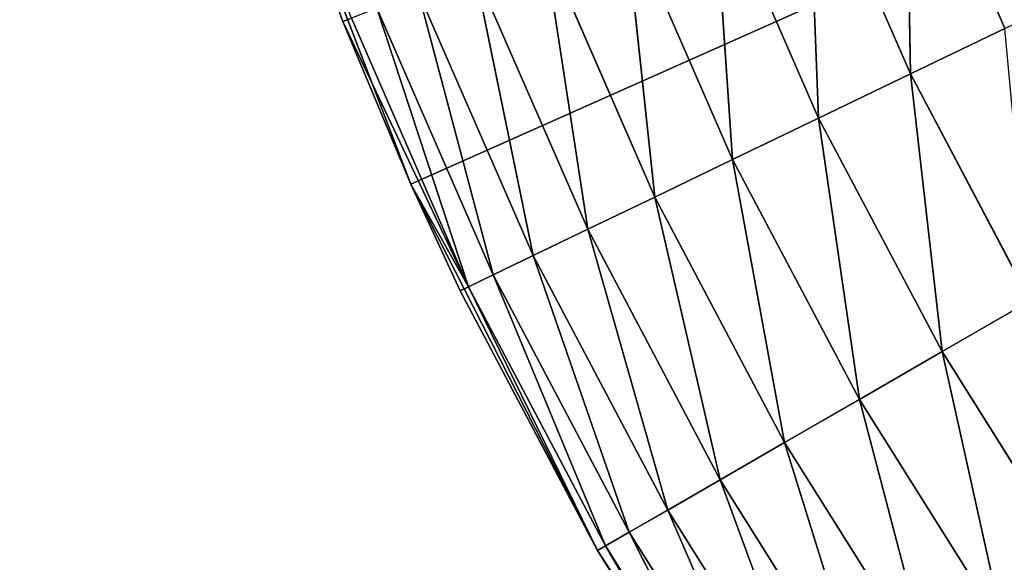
# Model space of a CAD drawing. Header units: centimetres. Extents: x 0.01 to 2.21, y 0.02 to 5.03.
# Tile 20 of 129: x 0.45 to 0.62, y 3.7 to 3.79. Entities that reach past the tile are written whole.
import ezdxf

# ---------------------------------------------------------------- set-up
doc = ezdxf.new("R2010")
doc.units = ezdxf.units.CM
doc.header["$LTSCALE"] = 2.54
doc.layers.get('0').update_dxf_attribs({"true_color": 0xff5454})

# ---------------------------------------------------------------- blocks, each defined once
blk = doc.blocks.new('Haczyk na r_czniki NUV przykr_cany.STL')
at = {"color": 0}
for p, q in [((0.5172, 3.76062, 0.1515), (1.111, 4.025, 0.1515)), ((0.5172, 3.76062, 0.1515), (1.111, 4.025, 0.1515)), ((1.111, 4.025, 0.1515), (0.54808, 3.7, 0.1515)), ((1.111, 4.025, 0.1515), (0.54808, 3.7, 0.1515)), ((0.49281, 3.82414, 0.1515), (0.50593, 3.78753, 0.5515)), ((0.50593, 3.78753, 0.5515), (0.49281, 3.82414, 0.5515)), ((0.49281, 3.82414, 0.1515), (0.50593, 3.78753, 0.5515)), ((0.49281, 3.82414, 0.1515), (0.5172, 3.76062, 0.1515)), ((0.49281, 3.82414, 0.1515), (0.5172, 3.76062, 0.1515)), ((0.50593, 3.78753, 0.5515), (0.49281, 3.82414, 0.5515)), ((0.59902, 3.82406, 0.6515), (0.61547, 3.78636, 0.6515)), ((0.59902, 3.82406, 0.6515), (0.61547, 3.78636, 0.6515)), ((0.59902, 3.82406, 0.6515), (0.59982, 3.77883, 0.64998)), ((0.59902, 3.82406, 0.6515), (0.59982, 3.77883, 0.64998)), ((0.58285, 3.81772, 0.64998), (0.59982, 3.77883, 0.64998)), ((0.58285, 3.81772, 0.64998), (0.59982, 3.77883, 0.64998)), ((0.58285, 3.81772, 0.64998), (0.58465, 3.77152, 0.64547)), ((0.58285, 3.81772, 0.64998), (0.58465, 3.77152, 0.64547)), ((0.56718, 3.81157, 0.64547), (0.58465, 3.77152, 0.64547)), ((0.56718, 3.81157, 0.64547), (0.58465, 3.77152, 0.64547)), ((0.56718, 3.81157, 0.64547), (0.57042, 3.76467, 0.6381)), ((0.56718, 3.81157, 0.64547), (0.57042, 3.76467, 0.6381)), ((0.55248, 3.8058, 0.6381), (0.57042, 3.76467, 0.6381)), ((0.55248, 3.8058, 0.6381), (0.57042, 3.76467, 0.6381)), ((0.55248, 3.8058, 0.6381), (0.55755, 3.75847, 0.6281)), ((0.55248, 3.8058, 0.6381), (0.55755, 3.75847, 0.6281)), ((0.53918, 3.80058, 0.6281), (0.55755, 3.75847, 0.6281)), ((0.53918, 3.80058, 0.6281), (0.55755, 3.75847, 0.6281)), ((0.53918, 3.80058, 0.6281), (0.54645, 3.75313, 0.61578)), ((0.53918, 3.80058, 0.6281), (0.54645, 3.75313, 0.61578)), ((0.52771, 3.79608, 0.61578), (0.54645, 3.75313, 0.61578)), ((0.52771, 3.79608, 0.61578), (0.54645, 3.75313, 0.61578)), ((0.52771, 3.79608, 0.61578), (0.53744, 3.74879, 0.6015)), ((0.52771, 3.79608, 0.61578), (0.53744, 3.74879, 0.6015)), ((0.5184, 3.79242, 0.6015), (0.53744, 3.74879, 0.6015)), ((0.5184, 3.79242, 0.6015), (0.53744, 3.74879, 0.6015)), ((0.5184, 3.79242, 0.6015), (0.5308, 3.74559, 0.5857)), ((0.5184, 3.79242, 0.6015), (0.5308, 3.74559, 0.5857)), ((0.51155, 3.78973, 0.5857), (0.5308, 3.74559, 0.5857)), ((0.51155, 3.78973, 0.5857), (0.5308, 3.74559, 0.5857)), ((0.51155, 3.78973, 0.5857), (0.52674, 3.74363, 0.56886)), ((0.51155, 3.78973, 0.5857), (0.52674, 3.74363, 0.56886)), ((0.50593, 3.78753, 0.5515), (0.50735, 3.78808, 0.56886)), ((0.50593, 3.78753, 0.5515), (0.50735, 3.78808, 0.56886)), ((0.5172, 3.76062, 0.1515), (0.50593, 3.78753, 0.5515)), ((0.5172, 3.76062, 0.1515), (0.50593, 3.78753, 0.5515)), ((0.5172, 3.76062, 0.5515), (0.50593, 3.78753, 0.5515)), ((0.50593, 3.78753, 0.5515), (0.52674, 3.74363, 0.56886)), ((0.50593, 3.78753, 0.5515), (0.52674, 3.74363, 0.56886)), ((0.5172, 3.76062, 0.5515), (0.50593, 3.78753, 0.5515)), ((0.50735, 3.78808, 0.56886), (0.52674, 3.74363, 0.56886)), ((0.50735, 3.78808, 0.56886), (0.52674, 3.74363, 0.56886)), ((0.59982, 3.77883, 0.64998), (0.61547, 3.78636, 0.6515)), ((0.59982, 3.77883, 0.64998), (0.61547, 3.78636, 0.6515)), ((0.58465, 3.77152, 0.64547), (0.59982, 3.77883, 0.64998)), ((0.58465, 3.77152, 0.64547), (0.59982, 3.77883, 0.64998)), ((0.59982, 3.77883, 0.64998), (0.61965, 3.74132, 0.64998)), ((0.59982, 3.77883, 0.64998), (0.61965, 3.74132, 0.64998)), ((0.59982, 3.77883, 0.64998), (0.60507, 3.7329, 0.64547)), ((0.59982, 3.77883, 0.64998), (0.60507, 3.7329, 0.64547)), ((0.57042, 3.76467, 0.6381), (0.58465, 3.77152, 0.64547)), ((0.57042, 3.76467, 0.6381), (0.58465, 3.77152, 0.64547)), ((0.58465, 3.77152, 0.64547), (0.60507, 3.7329, 0.64547)), ((0.58465, 3.77152, 0.64547), (0.60507, 3.7329, 0.64547)), ((0.58465, 3.77152, 0.64547), (0.59138, 3.725, 0.6381)), ((0.58465, 3.77152, 0.64547), (0.59138, 3.725, 0.6381)), ((0.55755, 3.75847, 0.6281), (0.57042, 3.76467, 0.6381)), ((0.55755, 3.75847, 0.6281), (0.57042, 3.76467, 0.6381)), ((0.57042, 3.76467, 0.6381), (0.59138, 3.725, 0.6381)), ((0.57042, 3.76467, 0.6381), (0.59138, 3.725, 0.6381)), ((0.57042, 3.76467, 0.6381), (0.57902, 3.71786, 0.6281)), ((0.57042, 3.76467, 0.6381), (0.57902, 3.71786, 0.6281)), ((0.5172, 3.76062, 0.1515), (0.5172, 3.76062, 0.5515)), ((0.5172, 3.76062, 0.1515), (0.5172, 3.76062, 0.5515)), ((0.5172, 3.76062, 0.1515), (0.52537, 3.74298, 0.5515)), ((0.52537, 3.74298, 0.5515), (0.5172, 3.76062, 0.5515)), ((0.5172, 3.76062, 0.1515), (0.52537, 3.74298, 0.5515)), ((0.5172, 3.76062, 0.1515), (0.54808, 3.7, 0.1515)), ((0.5172, 3.76062, 0.1515), (0.54808, 3.7, 0.1515)), ((0.5172, 3.76062, 0.5515), (0.52674, 3.74363, 0.56886)), ((0.5172, 3.76062, 0.5515), (0.52674, 3.74363, 0.56886)), ((0.52537, 3.74298, 0.5515), (0.5172, 3.76062, 0.5515)), ((0.54645, 3.75313, 0.61578), (0.55755, 3.75847, 0.6281)), ((0.54645, 3.75313, 0.61578), (0.55755, 3.75847, 0.6281)), ((0.55755, 3.75847, 0.6281), (0.57902, 3.71786, 0.6281)), ((0.55755, 3.75847, 0.6281), (0.57902, 3.71786, 0.6281)), ((0.55755, 3.75847, 0.6281), (0.56834, 3.7117, 0.61578)), ((0.55755, 3.75847, 0.6281), (0.56834, 3.7117, 0.61578)), ((0.53744, 3.74879, 0.6015), (0.54645, 3.75313, 0.61578)), ((0.53744, 3.74879, 0.6015), (0.54645, 3.75313, 0.61578)), ((0.54645, 3.75313, 0.61578), (0.56834, 3.7117, 0.61578)), ((0.54645, 3.75313, 0.61578), (0.56834, 3.7117, 0.61578)), ((0.54645, 3.75313, 0.61578), (0.55969, 3.7067, 0.6015)), ((0.54645, 3.75313, 0.61578), (0.55969, 3.7067, 0.6015)), ((0.5308, 3.74559, 0.5857), (0.53744, 3.74879, 0.6015)), ((0.5308, 3.74559, 0.5857), (0.53744, 3.74879, 0.6015)), ((0.53744, 3.74879, 0.6015), (0.55969, 3.7067, 0.6015)), ((0.53744, 3.74879, 0.6015), (0.55969, 3.7067, 0.6015)), ((0.53744, 3.74879, 0.6015), (0.55331, 3.70302, 0.5857)), ((0.53744, 3.74879, 0.6015), (0.55331, 3.70302, 0.5857)), ((0.52674, 3.74363, 0.56886), (0.5308, 3.74559, 0.5857)), ((0.52674, 3.74363, 0.56886), (0.5308, 3.74559, 0.5857)), ((0.5308, 3.74559, 0.5857), (0.55331, 3.70302, 0.5857)), ((0.5308, 3.74559, 0.5857), (0.55331, 3.70302, 0.5857)), ((0.5308, 3.74559, 0.5857), (0.5494, 3.70076, 0.56886)), ((0.5308, 3.74559, 0.5857), (0.5494, 3.70076, 0.56886)), ((0.52674, 3.74363, 0.56886), (0.52537, 3.74298, 0.5515)), ((0.52674, 3.74363, 0.56886), (0.52537, 3.74298, 0.5515)), ((0.52674, 3.74363, 0.56886), (0.5494, 3.70076, 0.56886)), ((0.52674, 3.74363, 0.56886), (0.5494, 3.70076, 0.56886)), ((0.52674, 3.74363, 0.56886), (0.54808, 3.7, 0.5515)), ((0.52674, 3.74363, 0.56886), (0.54808, 3.7, 0.5515)), ((0.54808, 3.7, 0.1515), (0.52537, 3.74298, 0.5515)), ((0.54808, 3.7, 0.1515), (0.52537, 3.74298, 0.5515)), ((0.54808, 3.7, 0.5515), (0.52537, 3.74298, 0.5515)), ((0.54808, 3.7, 0.5515), (0.52537, 3.74298, 0.5515)), ((0.61965, 3.74132, 0.64998), (0.60507, 3.7329, 0.64547)), ((0.61965, 3.74132, 0.64998), (0.60507, 3.7329, 0.64547)), ((0.60507, 3.7329, 0.64547), (0.59138, 3.725, 0.6381)), ((0.60507, 3.7329, 0.64547), (0.59138, 3.725, 0.6381)), ((0.60507, 3.7329, 0.64547), (0.62831, 3.69591, 0.64547)), ((0.60507, 3.7329, 0.64547), (0.62831, 3.69591, 0.64547)), ((0.60507, 3.7329, 0.64547), (0.61526, 3.68701, 0.6381)), ((0.60507, 3.7329, 0.64547), (0.61526, 3.68701, 0.6381)), ((0.59138, 3.725, 0.6381), (0.57902, 3.71786, 0.6281)), ((0.59138, 3.725, 0.6381), (0.57902, 3.71786, 0.6281)), ((0.59138, 3.725, 0.6381), (0.61526, 3.68701, 0.6381)), ((0.59138, 3.725, 0.6381), (0.61526, 3.68701, 0.6381)), ((0.59138, 3.725, 0.6381), (0.60346, 3.67896, 0.6281)), ((0.59138, 3.725, 0.6381), (0.60346, 3.67896, 0.6281)), ((0.57902, 3.71786, 0.6281), (0.56834, 3.7117, 0.61578)), ((0.57902, 3.71786, 0.6281), (0.56834, 3.7117, 0.61578)), ((0.57902, 3.71786, 0.6281), (0.60346, 3.67896, 0.6281)), ((0.57902, 3.71786, 0.6281), (0.60346, 3.67896, 0.6281)), ((0.57902, 3.71786, 0.6281), (0.59328, 3.67202, 0.61578)), ((0.57902, 3.71786, 0.6281), (0.59328, 3.67202, 0.61578)), ((0.56834, 3.7117, 0.61578), (0.55969, 3.7067, 0.6015)), ((0.56834, 3.7117, 0.61578), (0.55969, 3.7067, 0.6015)), ((0.56834, 3.7117, 0.61578), (0.59328, 3.67202, 0.61578)), ((0.56834, 3.7117, 0.61578), (0.59328, 3.67202, 0.61578)), ((0.56834, 3.7117, 0.61578), (0.58501, 3.66639, 0.6015)), ((0.56834, 3.7117, 0.61578), (0.58501, 3.66639, 0.6015)), ((0.55969, 3.7067, 0.6015), (0.55331, 3.70302, 0.5857)), ((0.55969, 3.7067, 0.6015), (0.55331, 3.70302, 0.5857)), ((0.55969, 3.7067, 0.6015), (0.58501, 3.66639, 0.6015)), ((0.55969, 3.7067, 0.6015), (0.58501, 3.66639, 0.6015)), ((0.55969, 3.7067, 0.6015), (0.57893, 3.66224, 0.5857)), ((0.55969, 3.7067, 0.6015), (0.57893, 3.66224, 0.5857)), ((0.55331, 3.70302, 0.5857), (0.5494, 3.70076, 0.56886)), ((0.55331, 3.70302, 0.5857), (0.5494, 3.70076, 0.56886)), ((0.55331, 3.70302, 0.5857), (0.57893, 3.66224, 0.5857)), ((0.55331, 3.70302, 0.5857), (0.57893, 3.66224, 0.5857)), ((0.55331, 3.70302, 0.5857), (0.5752, 3.6597, 0.56886)), ((0.55331, 3.70302, 0.5857), (0.5752, 3.6597, 0.56886)), ((0.5494, 3.70076, 0.56886), (0.54808, 3.7, 0.5515)), ((0.5494, 3.70076, 0.56886), (0.54808, 3.7, 0.5515)), ((0.5494, 3.70076, 0.56886), (0.5752, 3.6597, 0.56886)), ((0.5494, 3.70076, 0.56886), (0.5752, 3.6597, 0.56886)), ((0.5494, 3.70076, 0.56886), (0.57394, 3.65884, 0.5515)), ((0.5494, 3.70076, 0.56886), (0.57394, 3.65884, 0.5515)), ((0.54808, 3.7, 0.1515), (0.54808, 3.7, 0.5515)), ((0.54808, 3.7, 0.1515), (0.54808, 3.7, 0.5515)), ((0.54808, 3.7, 0.1515), (0.57394, 3.65884, 0.5515)), ((0.57394, 3.65884, 0.5515), (0.54808, 3.7, 0.5515)), ((0.54808, 3.7, 0.1515), (0.57394, 3.65884, 0.5515)), ((0.54808, 3.7, 0.1515), (0.58514, 3.64294, 0.1515)), ((0.54808, 3.7, 0.1515), (0.58514, 3.64294, 0.1515)), ((0.57394, 3.65884, 0.5515), (0.54808, 3.7, 0.5515))]:
    blk.add_line(p, q, dxfattribs=at)
mesh = blk.add_polyface(dxfattribs=at)
corners = [(0.76632, 3.96422, 0.0015), (0.011, 0.325, 0.0015), (0.011, 4.525, 0.0015)]
mesh.append_faces([[corners[k] for k in face] for face in [(0, 1, 2)]], dxfattribs={"color": 0})
mesh = blk.add_polyface(dxfattribs=at)
corners = [(0.78211, 3.90529, 0.1515), (0.011, 4.525, 0.1515), (0.011, 0.325, 0.1515)]
mesh.append_faces([[corners[k] for k in face] for face in [(0, 1, 2)]], dxfattribs={"color": 0})
mesh = blk.add_polyface(dxfattribs=at)
corners = [(1.111, 4.025, 0.1515), (0.5172, 3.76062, 0.1515), (0.49281, 3.82414, 0.1515)]
mesh.append_faces([[corners[k] for k in face] for face in [(0, 1, 2)]], dxfattribs={"color": 0})
mesh = blk.add_polyface(dxfattribs=at)
corners = [(1.111, 4.025, 0.1515), (0.54808, 3.7, 0.1515), (0.5172, 3.76062, 0.1515)]
mesh.append_faces([[corners[k] for k in face] for face in [(0, 1, 2)]], dxfattribs={"color": 0})
mesh = blk.add_polyface(dxfattribs=at)
corners = [(1.111, 4.025, 0.1515), (0.58514, 3.64294, 0.1515), (0.54808, 3.7, 0.1515)]
mesh.append_faces([[corners[k] for k in face] for face in [(0, 1, 2)]], dxfattribs={"color": 0})
mesh = blk.add_polyface(dxfattribs=at)
corners = [(1.111, 4.025, 0.1515), (0.62796, 3.59007, 0.1515), (0.58514, 3.64294, 0.1515)]
mesh.append_faces([[corners[k] for k in face] for face in [(0, 1, 2)]], dxfattribs={"color": 0})
mesh = blk.add_polyface(dxfattribs=at)
corners = [(1.111, 4.025, 0.6515), (0.59902, 3.82406, 0.6515), (0.61547, 3.78636, 0.6515)]
mesh.append_faces([[corners[k] for k in face] for face in [(0, 1, 2)]], dxfattribs={"color": 0})
mesh = blk.add_polyface(dxfattribs=at)
corners = [(0.78211, 3.90529, 0.0015), (0.011, 0.325, 0.0015), (0.76632, 3.96422, 0.0015)]
mesh.append_faces([[corners[k] for k in face] for face in [(0, 1, 2)]], dxfattribs={"color": 0})
mesh = blk.add_polyface(dxfattribs=at)
corners = [(0.80789, 3.85, 0.0015), (0.011, 0.325, 0.0015), (0.78211, 3.90529, 0.0015)]
mesh.append_faces([[corners[k] for k in face] for face in [(0, 1, 2)]], dxfattribs={"color": 0})
mesh = blk.add_polyface(dxfattribs=at)
corners = [(0.80789, 3.85, 0.1515), (0.78211, 3.90529, 0.1515), (0.011, 0.325, 0.1515)]
mesh.append_faces([[corners[k] for k in face] for face in [(0, 1, 2)]], dxfattribs={"color": 0})
mesh = blk.add_polyface(dxfattribs=at)
corners = [(0.84288, 3.80002, 0.0015), (0.011, 0.325, 0.0015), (0.80789, 3.85, 0.0015)]
mesh.append_faces([[corners[k] for k in face] for face in [(0, 1, 2)]], dxfattribs={"color": 0})
mesh = blk.add_polyface(dxfattribs=at)
corners = [(0.84288, 3.80002, 0.1515), (0.80789, 3.85, 0.1515), (0.011, 0.325, 0.1515)]
mesh.append_faces([[corners[k] for k in face] for face in [(0, 1, 2)]], dxfattribs={"color": 0})
mesh = blk.add_polyface(dxfattribs=at)
corners = [(0.49281, 3.82414, 0.1515), (0.50593, 3.78753, 0.5515), (0.49281, 3.82414, 0.5515)]
mesh.append_faces([[corners[k] for k in face] for face in [(0, 1, 2)]], dxfattribs={"color": 0})
mesh = blk.add_polyface(dxfattribs=at)
corners = [(0.49281, 3.82414, 0.1515), (0.5172, 3.76062, 0.1515), (0.50593, 3.78753, 0.5515)]
mesh.append_faces([[corners[k] for k in face] for face in [(0, 1, 2)]], dxfattribs={"color": 0})
mesh = blk.add_polyface(dxfattribs=at)
corners = [(0.49281, 3.82414, 0.5515), (0.50593, 3.78753, 0.5515), (0.50735, 3.78808, 0.56886)]
mesh.append_faces([[corners[k] for k in face] for face in [(0, 1, 2)]], dxfattribs={"color": 0})
mesh = blk.add_polyface(dxfattribs=at)
corners = [(0.59982, 3.77883, 0.64998), (0.59902, 3.82406, 0.6515), (0.58285, 3.81772, 0.64998)]
mesh.append_faces([[corners[k] for k in face] for face in [(0, 1, 2)]], dxfattribs={"color": 0})
mesh = blk.add_polyface(dxfattribs=at)
corners = [(0.61547, 3.78636, 0.6515), (0.59902, 3.82406, 0.6515), (0.59982, 3.77883, 0.64998)]
mesh.append_faces([[corners[k] for k in face] for face in [(0, 1, 2)]], dxfattribs={"color": 0})
mesh = blk.add_polyface(dxfattribs=at)
corners = [(0.58465, 3.77152, 0.64547), (0.58285, 3.81772, 0.64998), (0.56718, 3.81157, 0.64547)]
mesh.append_faces([[corners[k] for k in face] for face in [(0, 1, 2)]], dxfattribs={"color": 0})
mesh = blk.add_polyface(dxfattribs=at)
corners = [(0.59982, 3.77883, 0.64998), (0.58285, 3.81772, 0.64998), (0.58465, 3.77152, 0.64547)]
mesh.append_faces([[corners[k] for k in face] for face in [(0, 1, 2)]], dxfattribs={"color": 0})
mesh = blk.add_polyface(dxfattribs=at)
corners = [(0.57042, 3.76467, 0.6381), (0.56718, 3.81157, 0.64547), (0.55248, 3.8058, 0.6381)]
mesh.append_faces([[corners[k] for k in face] for face in [(0, 1, 2)]], dxfattribs={"color": 0})
mesh = blk.add_polyface(dxfattribs=at)
corners = [(0.58465, 3.77152, 0.64547), (0.56718, 3.81157, 0.64547), (0.57042, 3.76467, 0.6381)]
mesh.append_faces([[corners[k] for k in face] for face in [(0, 1, 2)]], dxfattribs={"color": 0})
mesh = blk.add_polyface(dxfattribs=at)
corners = [(0.55755, 3.75847, 0.6281), (0.55248, 3.8058, 0.6381), (0.53918, 3.80058, 0.6281)]
mesh.append_faces([[corners[k] for k in face] for face in [(0, 1, 2)]], dxfattribs={"color": 0})
mesh = blk.add_polyface(dxfattribs=at)
corners = [(0.57042, 3.76467, 0.6381), (0.55248, 3.8058, 0.6381), (0.55755, 3.75847, 0.6281)]
mesh.append_faces([[corners[k] for k in face] for face in [(0, 1, 2)]], dxfattribs={"color": 0})
mesh = blk.add_polyface(dxfattribs=at)
corners = [(0.54645, 3.75313, 0.61578), (0.53918, 3.80058, 0.6281), (0.52771, 3.79608, 0.61578)]
mesh.append_faces([[corners[k] for k in face] for face in [(0, 1, 2)]], dxfattribs={"color": 0})
mesh = blk.add_polyface(dxfattribs=at)
corners = [(0.55755, 3.75847, 0.6281), (0.53918, 3.80058, 0.6281), (0.54645, 3.75313, 0.61578)]
mesh.append_faces([[corners[k] for k in face] for face in [(0, 1, 2)]], dxfattribs={"color": 0})
mesh = blk.add_polyface(dxfattribs=at)
corners = [(0.88602, 3.75688, 0.0015), (0.011, 0.325, 0.0015), (0.84288, 3.80002, 0.0015)]
mesh.append_faces([[corners[k] for k in face] for face in [(0, 1, 2)]], dxfattribs={"color": 0})
mesh = blk.add_polyface(dxfattribs=at)
corners = [(0.88602, 3.75688, 0.1515), (0.84288, 3.80002, 0.1515), (0.011, 0.325, 0.1515)]
mesh.append_faces([[corners[k] for k in face] for face in [(0, 1, 2)]], dxfattribs={"color": 0})
mesh = blk.add_polyface(dxfattribs=at)
corners = [(0.52771, 3.79608, 0.61578), (0.5184, 3.79242, 0.6015), (0.53744, 3.74879, 0.6015)]
mesh.append_faces([[corners[k] for k in face] for face in [(0, 1, 2)]], dxfattribs={"color": 0})
mesh = blk.add_polyface(dxfattribs=at)
corners = [(0.52771, 3.79608, 0.61578), (0.53744, 3.74879, 0.6015), (0.54645, 3.75313, 0.61578)]
mesh.append_faces([[corners[k] for k in face] for face in [(0, 1, 2)]], dxfattribs={"color": 0})
mesh = blk.add_polyface(dxfattribs=at)
corners = [(0.5184, 3.79242, 0.6015), (0.51155, 3.78973, 0.5857), (0.5308, 3.74559, 0.5857)]
mesh.append_faces([[corners[k] for k in face] for face in [(0, 1, 2)]], dxfattribs={"color": 0})
mesh = blk.add_polyface(dxfattribs=at)
corners = [(0.5184, 3.79242, 0.6015), (0.5308, 3.74559, 0.5857), (0.53744, 3.74879, 0.6015)]
mesh.append_faces([[corners[k] for k in face] for face in [(0, 1, 2)]], dxfattribs={"color": 0})
mesh = blk.add_polyface(dxfattribs=at)
corners = [(0.51155, 3.78973, 0.5857), (0.50735, 3.78808, 0.56886), (0.52674, 3.74363, 0.56886)]
mesh.append_faces([[corners[k] for k in face] for face in [(0, 1, 2)]], dxfattribs={"color": 0})
mesh = blk.add_polyface(dxfattribs=at)
corners = [(0.51155, 3.78973, 0.5857), (0.52674, 3.74363, 0.56886), (0.5308, 3.74559, 0.5857)]
mesh.append_faces([[corners[k] for k in face] for face in [(0, 1, 2)]], dxfattribs={"color": 0})
mesh = blk.add_polyface(dxfattribs=at)
corners = [(0.50735, 3.78808, 0.56886), (0.50593, 3.78753, 0.5515), (0.52674, 3.74363, 0.56886)]
mesh.append_faces([[corners[k] for k in face] for face in [(0, 1, 2)]], dxfattribs={"color": 0})
mesh = blk.add_polyface(dxfattribs=at)
corners = [(0.50593, 3.78753, 0.5515), (0.5172, 3.76062, 0.1515), (0.5172, 3.76062, 0.5515)]
mesh.append_faces([[corners[k] for k in face] for face in [(0, 1, 2)]], dxfattribs={"color": 0})
mesh = blk.add_polyface(dxfattribs=at)
corners = [(0.50593, 3.78753, 0.5515), (0.5172, 3.76062, 0.5515), (0.52674, 3.74363, 0.56886)]
mesh.append_faces([[corners[k] for k in face] for face in [(0, 1, 2)]], dxfattribs={"color": 0})
mesh = blk.add_polyface(dxfattribs=at)
corners = [(0.61965, 3.74132, 0.64998), (0.61547, 3.78636, 0.6515), (0.59982, 3.77883, 0.64998)]
mesh.append_faces([[corners[k] for k in face] for face in [(0, 1, 2)]], dxfattribs={"color": 0})
mesh = blk.add_polyface(dxfattribs=at)
corners = [(0.60507, 3.7329, 0.64547), (0.59982, 3.77883, 0.64998), (0.58465, 3.77152, 0.64547)]
mesh.append_faces([[corners[k] for k in face] for face in [(0, 1, 2)]], dxfattribs={"color": 0})
mesh = blk.add_polyface(dxfattribs=at)
corners = [(0.61965, 3.74132, 0.64998), (0.59982, 3.77883, 0.64998), (0.60507, 3.7329, 0.64547)]
mesh.append_faces([[corners[k] for k in face] for face in [(0, 1, 2)]], dxfattribs={"color": 0})
mesh = blk.add_polyface(dxfattribs=at)
corners = [(0.59138, 3.725, 0.6381), (0.58465, 3.77152, 0.64547), (0.57042, 3.76467, 0.6381)]
mesh.append_faces([[corners[k] for k in face] for face in [(0, 1, 2)]], dxfattribs={"color": 0})
mesh = blk.add_polyface(dxfattribs=at)
corners = [(0.60507, 3.7329, 0.64547), (0.58465, 3.77152, 0.64547), (0.59138, 3.725, 0.6381)]
mesh.append_faces([[corners[k] for k in face] for face in [(0, 1, 2)]], dxfattribs={"color": 0})
mesh = blk.add_polyface(dxfattribs=at)
corners = [(0.57902, 3.71786, 0.6281), (0.57042, 3.76467, 0.6381), (0.55755, 3.75847, 0.6281)]
mesh.append_faces([[corners[k] for k in face] for face in [(0, 1, 2)]], dxfattribs={"color": 0})
mesh = blk.add_polyface(dxfattribs=at)
corners = [(0.59138, 3.725, 0.6381), (0.57042, 3.76467, 0.6381), (0.57902, 3.71786, 0.6281)]
mesh.append_faces([[corners[k] for k in face] for face in [(0, 1, 2)]], dxfattribs={"color": 0})
mesh = blk.add_polyface(dxfattribs=at)
corners = [(0.5172, 3.76062, 0.1515), (0.52537, 3.74298, 0.5515), (0.5172, 3.76062, 0.5515)]
mesh.append_faces([[corners[k] for k in face] for face in [(0, 1, 2)]], dxfattribs={"color": 0})
mesh = blk.add_polyface(dxfattribs=at)
corners = [(0.5172, 3.76062, 0.1515), (0.54808, 3.7, 0.1515), (0.52537, 3.74298, 0.5515)]
mesh.append_faces([[corners[k] for k in face] for face in [(0, 1, 2)]], dxfattribs={"color": 0})
mesh = blk.add_polyface(dxfattribs=at)
corners = [(0.5172, 3.76062, 0.5515), (0.52537, 3.74298, 0.5515), (0.52674, 3.74363, 0.56886)]
mesh.append_faces([[corners[k] for k in face] for face in [(0, 1, 2)]], dxfattribs={"color": 0})
mesh = blk.add_polyface(dxfattribs=at)
corners = [(0.56834, 3.7117, 0.61578), (0.55755, 3.75847, 0.6281), (0.54645, 3.75313, 0.61578)]
mesh.append_faces([[corners[k] for k in face] for face in [(0, 1, 2)]], dxfattribs={"color": 0})
mesh = blk.add_polyface(dxfattribs=at)
corners = [(0.57902, 3.71786, 0.6281), (0.55755, 3.75847, 0.6281), (0.56834, 3.7117, 0.61578)]
mesh.append_faces([[corners[k] for k in face] for face in [(0, 1, 2)]], dxfattribs={"color": 0})
mesh = blk.add_polyface(dxfattribs=at)
corners = [(0.936, 3.72189, 0.0015), (0.011, 0.325, 0.0015), (0.88602, 3.75688, 0.0015)]
mesh.append_faces([[corners[k] for k in face] for face in [(0, 1, 2)]], dxfattribs={"color": 0})
mesh = blk.add_polyface(dxfattribs=at)
corners = [(0.936, 3.72189, 0.1515), (0.88602, 3.75688, 0.1515), (0.011, 0.325, 0.1515)]
mesh.append_faces([[corners[k] for k in face] for face in [(0, 1, 2)]], dxfattribs={"color": 0})
mesh = blk.add_polyface(dxfattribs=at)
corners = [(0.54645, 3.75313, 0.61578), (0.53744, 3.74879, 0.6015), (0.55969, 3.7067, 0.6015)]
mesh.append_faces([[corners[k] for k in face] for face in [(0, 1, 2)]], dxfattribs={"color": 0})
mesh = blk.add_polyface(dxfattribs=at)
corners = [(0.54645, 3.75313, 0.61578), (0.55969, 3.7067, 0.6015), (0.56834, 3.7117, 0.61578)]
mesh.append_faces([[corners[k] for k in face] for face in [(0, 1, 2)]], dxfattribs={"color": 0})
mesh = blk.add_polyface(dxfattribs=at)
corners = [(0.53744, 3.74879, 0.6015), (0.5308, 3.74559, 0.5857), (0.55331, 3.70302, 0.5857)]
mesh.append_faces([[corners[k] for k in face] for face in [(0, 1, 2)]], dxfattribs={"color": 0})
mesh = blk.add_polyface(dxfattribs=at)
corners = [(0.53744, 3.74879, 0.6015), (0.55331, 3.70302, 0.5857), (0.55969, 3.7067, 0.6015)]
mesh.append_faces([[corners[k] for k in face] for face in [(0, 1, 2)]], dxfattribs={"color": 0})
mesh = blk.add_polyface(dxfattribs=at)
corners = [(0.5308, 3.74559, 0.5857), (0.52674, 3.74363, 0.56886), (0.5494, 3.70076, 0.56886)]
mesh.append_faces([[corners[k] for k in face] for face in [(0, 1, 2)]], dxfattribs={"color": 0})
mesh = blk.add_polyface(dxfattribs=at)
corners = [(0.5308, 3.74559, 0.5857), (0.5494, 3.70076, 0.56886), (0.55331, 3.70302, 0.5857)]
mesh.append_faces([[corners[k] for k in face] for face in [(0, 1, 2)]], dxfattribs={"color": 0})
mesh = blk.add_polyface(dxfattribs=at)
corners = [(0.52674, 3.74363, 0.56886), (0.52537, 3.74298, 0.5515), (0.54808, 3.7, 0.5515)]
mesh.append_faces([[corners[k] for k in face] for face in [(0, 1, 2)]], dxfattribs={"color": 0})
mesh = blk.add_polyface(dxfattribs=at)
corners = [(0.52674, 3.74363, 0.56886), (0.54808, 3.7, 0.5515), (0.5494, 3.70076, 0.56886)]
mesh.append_faces([[corners[k] for k in face] for face in [(0, 1, 2)]], dxfattribs={"color": 0})
mesh = blk.add_polyface(dxfattribs=at)
corners = [(0.52537, 3.74298, 0.5515), (0.54808, 3.7, 0.1515), (0.54808, 3.7, 0.5515)]
mesh.append_faces([[corners[k] for k in face] for face in [(0, 1, 2)]], dxfattribs={"color": 0})
mesh = blk.add_polyface(dxfattribs=at)
corners = [(0.62831, 3.69591, 0.64547), (0.61965, 3.74132, 0.64998), (0.60507, 3.7329, 0.64547)]
mesh.append_faces([[corners[k] for k in face] for face in [(0, 1, 2)]], dxfattribs={"color": 0})
mesh = blk.add_polyface(dxfattribs=at)
corners = [(0.61526, 3.68701, 0.6381), (0.60507, 3.7329, 0.64547), (0.59138, 3.725, 0.6381)]
mesh.append_faces([[corners[k] for k in face] for face in [(0, 1, 2)]], dxfattribs={"color": 0})
mesh = blk.add_polyface(dxfattribs=at)
corners = [(0.62831, 3.69591, 0.64547), (0.60507, 3.7329, 0.64547), (0.61526, 3.68701, 0.6381)]
mesh.append_faces([[corners[k] for k in face] for face in [(0, 1, 2)]], dxfattribs={"color": 0})
mesh = blk.add_polyface(dxfattribs=at)
corners = [(0.60346, 3.67896, 0.6281), (0.59138, 3.725, 0.6381), (0.57902, 3.71786, 0.6281)]
mesh.append_faces([[corners[k] for k in face] for face in [(0, 1, 2)]], dxfattribs={"color": 0})
mesh = blk.add_polyface(dxfattribs=at)
corners = [(0.61526, 3.68701, 0.6381), (0.59138, 3.725, 0.6381), (0.60346, 3.67896, 0.6281)]
mesh.append_faces([[corners[k] for k in face] for face in [(0, 1, 2)]], dxfattribs={"color": 0})
mesh = blk.add_polyface(dxfattribs=at)
corners = [(0.99129, 3.69611, 0.0015), (0.011, 0.325, 0.0015), (0.936, 3.72189, 0.0015)]
mesh.append_faces([[corners[k] for k in face] for face in [(0, 1, 2)]], dxfattribs={"color": 0})
mesh = blk.add_polyface(dxfattribs=at)
corners = [(0.99129, 3.69611, 0.1515), (0.936, 3.72189, 0.1515), (0.011, 0.325, 0.1515)]
mesh.append_faces([[corners[k] for k in face] for face in [(0, 1, 2)]], dxfattribs={"color": 0})
mesh = blk.add_polyface(dxfattribs=at)
corners = [(0.59328, 3.67202, 0.61578), (0.57902, 3.71786, 0.6281), (0.56834, 3.7117, 0.61578)]
mesh.append_faces([[corners[k] for k in face] for face in [(0, 1, 2)]], dxfattribs={"color": 0})
mesh = blk.add_polyface(dxfattribs=at)
corners = [(0.60346, 3.67896, 0.6281), (0.57902, 3.71786, 0.6281), (0.59328, 3.67202, 0.61578)]
mesh.append_faces([[corners[k] for k in face] for face in [(0, 1, 2)]], dxfattribs={"color": 0})
mesh = blk.add_polyface(dxfattribs=at)
corners = [(0.56834, 3.7117, 0.61578), (0.55969, 3.7067, 0.6015), (0.58501, 3.66639, 0.6015)]
mesh.append_faces([[corners[k] for k in face] for face in [(0, 1, 2)]], dxfattribs={"color": 0})
mesh = blk.add_polyface(dxfattribs=at)
corners = [(0.56834, 3.7117, 0.61578), (0.58501, 3.66639, 0.6015), (0.59328, 3.67202, 0.61578)]
mesh.append_faces([[corners[k] for k in face] for face in [(0, 1, 2)]], dxfattribs={"color": 0})
mesh = blk.add_polyface(dxfattribs=at)
corners = [(0.55969, 3.7067, 0.6015), (0.55331, 3.70302, 0.5857), (0.57893, 3.66224, 0.5857)]
mesh.append_faces([[corners[k] for k in face] for face in [(0, 1, 2)]], dxfattribs={"color": 0})
mesh = blk.add_polyface(dxfattribs=at)
corners = [(0.55969, 3.7067, 0.6015), (0.57893, 3.66224, 0.5857), (0.58501, 3.66639, 0.6015)]
mesh.append_faces([[corners[k] for k in face] for face in [(0, 1, 2)]], dxfattribs={"color": 0})
mesh = blk.add_polyface(dxfattribs=at)
corners = [(0.55331, 3.70302, 0.5857), (0.5494, 3.70076, 0.56886), (0.5752, 3.6597, 0.56886)]
mesh.append_faces([[corners[k] for k in face] for face in [(0, 1, 2)]], dxfattribs={"color": 0})
mesh = blk.add_polyface(dxfattribs=at)
corners = [(0.55331, 3.70302, 0.5857), (0.5752, 3.6597, 0.56886), (0.57893, 3.66224, 0.5857)]
mesh.append_faces([[corners[k] for k in face] for face in [(0, 1, 2)]], dxfattribs={"color": 0})
mesh = blk.add_polyface(dxfattribs=at)
corners = [(0.5494, 3.70076, 0.56886), (0.54808, 3.7, 0.5515), (0.57394, 3.65884, 0.5515)]
mesh.append_faces([[corners[k] for k in face] for face in [(0, 1, 2)]], dxfattribs={"color": 0})
mesh = blk.add_polyface(dxfattribs=at)
corners = [(0.5494, 3.70076, 0.56886), (0.57394, 3.65884, 0.5515), (0.5752, 3.6597, 0.56886)]
mesh.append_faces([[corners[k] for k in face] for face in [(0, 1, 2)]], dxfattribs={"color": 0})
mesh = blk.add_polyface(dxfattribs=at)
corners = [(0.54808, 3.7, 0.1515), (0.57394, 3.65884, 0.5515), (0.54808, 3.7, 0.5515)]
mesh.append_faces([[corners[k] for k in face] for face in [(0, 1, 2)]], dxfattribs={"color": 0})
mesh = blk.add_polyface(dxfattribs=at)
corners = [(0.54808, 3.7, 0.1515), (0.58514, 3.64294, 0.1515), (0.57394, 3.65884, 0.5515)]
mesh.append_faces([[corners[k] for k in face] for face in [(0, 1, 2)]], dxfattribs={"color": 0})

msp = doc.modelspace()

# ---------------------------------------------------------------- block references
at = {"color": 0}
msp.add_blockref('Haczyk na r_czniki NUV przykr_cany.STL', (0, 0), dxfattribs=at)

doc.saveas('drawing.dxf')
